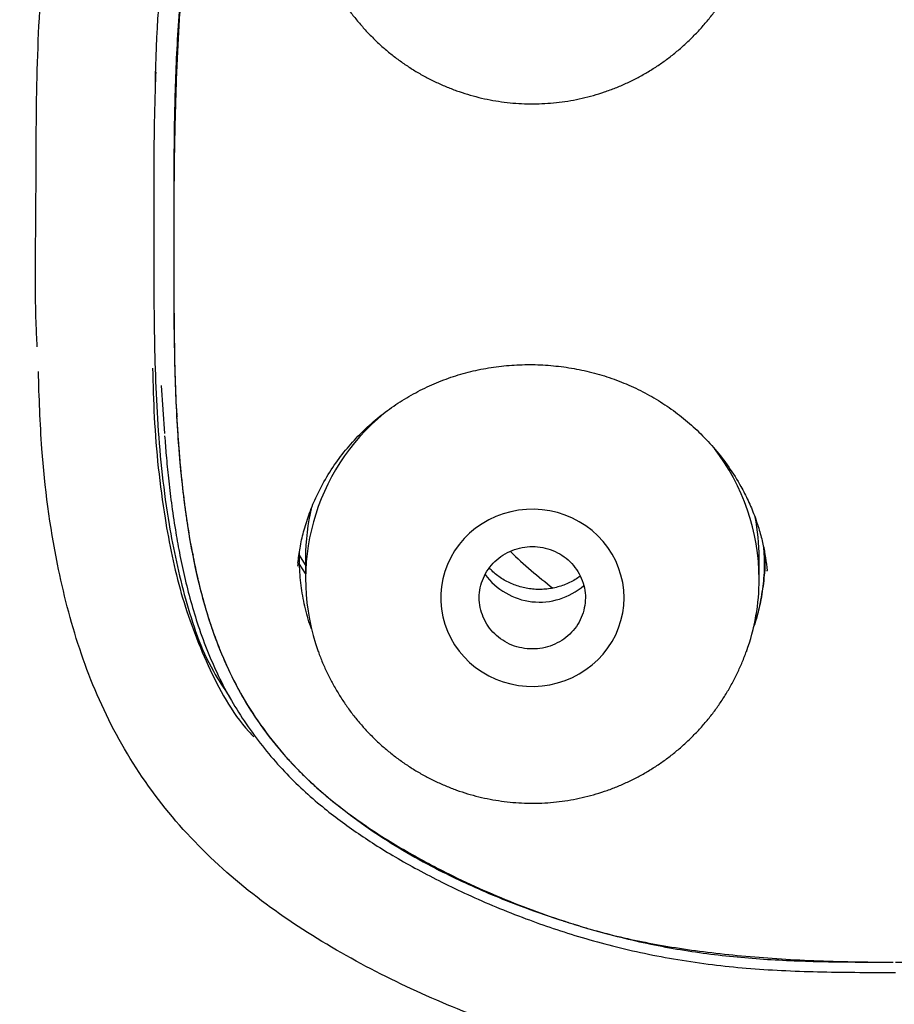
# Model space of a CAD drawing. Header units: millimetres. Extents: x 8 to 1937, y 12 to 2736.
# Tile 68 of 136: x 708 to 726, y 1834 to 1854. Entities that reach past the tile are written whole.
import ezdxf

# ---------------------------------------------------------------- set-up
doc = ezdxf.new("R2010")
doc.units = ezdxf.units.MM

msp = doc.modelspace()

# ---------------------------------------------------------------- linework, layer by layer
at = {"color": 7, "linetype": 'Continuous', "lineweight": 30}
for p, q in [((711.208, 1846.653), (711.275, 1845.662)), ((711.557, 1845.541), (711.568, 1845.448)), ((711.849, 1843.201), (711.868, 1843.14)), ((714.199, 1842.938), (714.069, 1843.141)), ((714.07, 1842.954), (714.075, 1843.208)), ((714.196, 1843.086), (714.196, 1842.645)), ((723.596, 1842.645), (723.596, 1843.086)), ((714.042, 1842.979), (714.033, 1842.913)), ((714.196, 1842.761), (714.07, 1842.954)), ((723.761, 1842.81), (723.76, 1842.83)), ((726.375, 1834.496), (726.396, 1834.496)), ((726.396, 1834.496), (726.418, 1834.496))]:
    msp.add_line(p, q, dxfattribs=at)
at = {"color": 7, "linetype": 'Continuous', "lineweight": 30, "flags": 128}
msp.add_lwpolyline([(720.796, 1842.258), (720.789, 1842.416), (720.768, 1842.573), (720.733, 1842.727), (720.685, 1842.878), (720.623, 1843.024), (720.549, 1843.164), (720.462, 1843.298), (720.363, 1843.424), (720.254, 1843.542), (720.135, 1843.65), (720.006, 1843.748), (719.87, 1843.834), (719.726, 1843.909), (719.576, 1843.972), (719.421, 1844.022), (719.262, 1844.059), (719.1, 1844.083), (718.937, 1844.093), (718.774, 1844.09), (718.611, 1844.073), (718.451, 1844.042), (718.294, 1843.999), (718.141, 1843.942), (717.994, 1843.873), (717.854, 1843.792), (717.721, 1843.7), (717.597, 1843.597), (717.483, 1843.484), (717.379, 1843.362), (717.286, 1843.232), (717.205, 1843.095), (717.137, 1842.951), (717.082, 1842.803), (717.04, 1842.65), (717.012, 1842.495), (716.998, 1842.337), (716.998, 1842.179), (717.012, 1842.022), (717.04, 1841.866), (717.082, 1841.714), (717.137, 1841.565), (717.205, 1841.422), (717.286, 1841.284), (717.379, 1841.154), (717.483, 1841.032), (717.597, 1840.919), (717.721, 1840.816), (717.854, 1840.724), (717.994, 1840.643), (718.141, 1840.574), (718.294, 1840.518), (718.451, 1840.474), (718.611, 1840.444), (718.774, 1840.427), (718.937, 1840.423), (719.1, 1840.434), (719.262, 1840.457), (719.421, 1840.494), (719.576, 1840.544), (719.726, 1840.607), (719.87, 1840.682), (720.006, 1840.769), (720.135, 1840.867), (720.254, 1840.975), (720.363, 1841.092), (720.462, 1841.218), (720.549, 1841.352), (720.623, 1841.493), (720.685, 1841.639), (720.733, 1841.79), (720.768, 1841.944), (720.789, 1842.1), (720.796, 1842.258)], dxfattribs=at)
at = {"color": 7, "linetype": 'Continuous', "lineweight": 30}
for centre, radius, start, end in [((718.642, 1842.646), 4.443, 129.3348, 199.7862), ((719.156, 1842.637), 4.44, 0.105, 37.7263), ((718.588, 1843.086), 4.392, 166.1823, 179.9955), ((719.207, 1843.086), 4.39, 0.0022, 11.1497), ((726.176, 1851.334), 11.213, 226.3792, 232.3388), ((719.044, 1843.559), 1.39, 215.9228, 311.2667), ((719.195, 1842.646), 4.401, 340.0074, 359.9842)]:
    msp.add_arc(centre, radius, start, end, dxfattribs=at)
for points, knots in [([(775.421, 1810.937), (775.882, 1812.165), (776.801, 1814.61), (777.784, 1818.38), (778.559, 1822.161), (779.143, 1825.953), (779.629, 1830.139), (779.984, 1834.718), (780.194, 1839.683), (780.289, 1845.231), (780.279, 1851.36), (780.267, 1858.09), (780.164, 1864.839), (779.844, 1871.617), (779.3, 1877.273), (778.63, 1881.796), (777.965, 1885.193), (777.086, 1888.577), (775.93, 1891.922), (774.513, 1894.999), (772.835, 1897.762), (770.942, 1900.177), (768.732, 1902.323), (766.293, 1904.177), (763.711, 1905.775), (760.59, 1907.378), (756.904, 1908.899), (752.654, 1910.268), (748.338, 1911.351), (743.972, 1912.178), (739.571, 1912.746), (735.16, 1913.071), (730.767, 1913.198), (726.396, 1913.208), (722.026, 1913.196), (717.633, 1913.068), (713.222, 1912.746), (708.821, 1912.179), (704.455, 1911.351), (700.139, 1910.27), (695.89, 1908.899), (692.203, 1907.378), (689.082, 1905.776), (686.5, 1904.179), (684.061, 1902.323), (681.851, 1900.179), (679.957, 1897.763), (678.28, 1894.999), (676.862, 1891.922), (675.707, 1888.578), (674.828, 1885.194), (674.162, 1881.796), (673.492, 1877.273), (672.948, 1871.617), (672.629, 1864.839), (672.526, 1858.09), (672.514, 1851.36), (672.504, 1844.78), (672.627, 1838.327), (672.974, 1832.002), (673.552, 1826.543), (674.271, 1821.958), (675.041, 1818.245), (676.015, 1814.544), (676.918, 1812.143), (677.372, 1810.937)], [0, 0, 0, 0, 0.01422, 0.028301, 0.042283, 0.056188, 0.070046, 0.088148, 0.106186, 0.124159, 0.148558, 0.172923, 0.197399, 0.221993, 0.24671, 0.259145, 0.27167, 0.284302, 0.297067, 0.309991, 0.320883, 0.3319, 0.342924, 0.353811, 0.364567, 0.375221, 0.391058, 0.40678, 0.422432, 0.438055, 0.453668, 0.469227, 0.484683, 0.500001, 0.515318, 0.530774, 0.546334, 0.561944, 0.577571, 0.59322, 0.608942, 0.624779, 0.635434, 0.646191, 0.657076, 0.668103, 0.679114, 0.690014, 0.702933, 0.7157, 0.728331, 0.740856, 0.753291, 0.778008, 0.802602, 0.827078, 0.851444, 0.875842, 0.898728, 0.921719, 0.944802, 0.958463, 0.9722, 0.986034, 1, 1, 1, 1]), ([(774.029, 1811.059), (774.405, 1812.046), (775.156, 1814.02), (776.018, 1817.06), (776.732, 1820.13), (777.303, 1823.225), (777.763, 1826.333), (778.197, 1830.046), (778.546, 1834.365), (778.768, 1839.286), (778.869, 1844.431), (778.874, 1849.796), (778.859, 1855.385), (778.801, 1860.977), (778.629, 1866.574), (778.274, 1872.171), (777.771, 1876.823), (777.206, 1880.529), (776.678, 1883.295), (776.02, 1886.039), (775.205, 1888.748), (774.198, 1891.399), (773.069, 1893.752), (771.852, 1895.795), (770.603, 1897.542), (769.188, 1899.168), (767.444, 1900.816), (765.342, 1902.424), (762.891, 1903.956), (760.154, 1905.378), (757.141, 1906.675), (753.864, 1907.831), (750.525, 1908.797), (747.139, 1909.593), (743.434, 1910.284), (739.408, 1910.813), (735.073, 1911.14), (730.734, 1911.272), (726.397, 1911.286), (722.06, 1911.271), (717.719, 1911.138), (713.384, 1910.813), (709.358, 1910.284), (705.653, 1909.594), (702.268, 1908.798), (698.929, 1907.83), (695.653, 1906.674), (692.639, 1905.379), (689.902, 1903.956), (687.451, 1902.424), (685.35, 1900.815), (683.605, 1899.169), (682.192, 1897.542), (680.942, 1895.795), (679.726, 1893.751), (678.596, 1891.399), (677.589, 1888.748), (676.774, 1886.04), (676.116, 1883.295), (675.588, 1880.529), (675.023, 1876.824), (674.52, 1872.171), (674.165, 1866.575), (673.992, 1860.978), (673.935, 1855.385), (673.92, 1849.796), (673.925, 1844.506), (674.019, 1839.51), (674.223, 1834.813), (674.582, 1830.12), (675.062, 1826.021), (675.612, 1822.517), (676.175, 1819.603), (676.868, 1816.712), (677.697, 1813.849), (678.408, 1811.989), (678.764, 1811.059)], [0, 0, 0, 0, 0.011709, 0.0234, 0.035079, 0.046745, 0.058401, 0.070053, 0.08835, 0.106637, 0.124908, 0.145647, 0.166375, 0.187119, 0.207887, 0.228673, 0.249479, 0.259892, 0.270315, 0.28075, 0.291198, 0.301658, 0.31213, 0.319994, 0.327864, 0.335737, 0.343609, 0.354092, 0.364563, 0.37502, 0.38755, 0.400066, 0.41258, 0.425091, 0.437599, 0.45323, 0.468841, 0.484431, 0.499999, 0.515569, 0.531166, 0.546782, 0.562408, 0.574915, 0.587424, 0.599934, 0.612454, 0.624987, 0.635443, 0.645912, 0.656393, 0.664263, 0.672136, 0.680006, 0.687871, 0.698343, 0.708803, 0.71925, 0.729685, 0.740108, 0.750521, 0.771326, 0.792113, 0.81288, 0.833624, 0.854353, 0.875091, 0.892532, 0.909986, 0.927451, 0.944927, 0.955919, 0.966921, 0.977933, 0.988958, 1, 1, 1, 1]), ([(708.638, 1847.459), (708.632, 1847.57), (708.584, 1848.504), (708.62, 1850.263), (708.61, 1852.726), (708.71, 1855.174), (708.981, 1857.386), (709.445, 1859.339), (710.108, 1861.013), (711.07, 1862.538), (712.32, 1863.855), (713.804, 1864.927), (715.439, 1865.79), (717.162, 1866.496), (719.149, 1867.107), (721.393, 1867.568), (723.89, 1867.787), (725.559, 1867.79), (726.396, 1867.792)], [0, 0, 0, 0, 0.01052, 0.088381, 0.166279, 0.243563, 0.319986, 0.376589, 0.432743, 0.488748, 0.544487, 0.600615, 0.657286, 0.714373, 0.771356, 0.847573, 0.92351, 1, 1, 1, 1]), ([(726.396, 1867.792), (727.236, 1867.79), (728.904, 1867.787), (731.396, 1867.569), (733.634, 1867.11), (735.615, 1866.499), (737.34, 1865.798), (738.972, 1864.934), (740.462, 1863.867), (741.709, 1862.55), (742.677, 1861.029), (743.343, 1859.354), (743.811, 1857.399), (744.077, 1855.187), (744.183, 1852.745), (744.172, 1850.285), (744.209, 1848.617), (744.168, 1847.772), (744.167, 1847.75)], [0, 0, 0, 0, 0.077399, 0.153758, 0.230269, 0.287944, 0.34528, 0.402582, 0.459225, 0.515457, 0.571924, 0.628596, 0.68602, 0.763045, 0.840834, 0.91929, 0.99786, 1, 1, 1, 1]), ([(726.396, 1865.042), (725.671, 1865.042), (724.221, 1865.043), (722.05, 1864.888), (720.089, 1864.531), (718.35, 1864.043), (716.834, 1863.467), (715.38, 1862.76), (714.041, 1861.858), (712.926, 1860.696), (712.131, 1859.306), (711.626, 1857.795), (711.24, 1855.713), (711.092, 1854.059), (711.081, 1852.937), (711.08, 1852.869)], [0, 0, 0, 0, 0.094475, 0.188855, 0.283273, 0.354105, 0.424916, 0.495812, 0.566482, 0.637153, 0.707827, 0.778449, 0.849382, 0.990963, 1, 1, 1, 1]), ([(726.396, 1864.544), (725.863, 1864.544), (724.797, 1864.543), (723.202, 1864.485), (721.622, 1864.311), (720.066, 1864.008), (718.539, 1863.581), (717.217, 1863.088), (716.099, 1862.57), (715.183, 1862.049), (714.401, 1861.486), (713.766, 1860.887), (713.268, 1860.282), (712.845, 1859.628), (712.463, 1858.855), (712.149, 1857.961), (711.906, 1856.958), (711.709, 1855.77), (711.565, 1854.403), (711.488, 1852.862), (711.465, 1851.322), (711.468, 1849.783), (711.464, 1848.245), (711.486, 1846.71), (711.568, 1845.181), (711.724, 1843.828), (711.948, 1842.655), (712.224, 1841.664), (712.574, 1840.784), (712.986, 1840.026), (713.429, 1839.383), (713.937, 1838.786), (714.568, 1838.182), (715.333, 1837.593), (716.225, 1837.029), (717.312, 1836.448), (718.603, 1835.876), (720.008, 1835.398), (721.342, 1835.068), (722.59, 1834.862), (723.847, 1834.751), (725.11, 1834.711), (725.953, 1834.71), (726.375, 1834.709)], [0, 0, 0, 0, 0.031483, 0.062905, 0.094108, 0.125242, 0.156573, 0.187984, 0.208932, 0.229883, 0.250811, 0.266518, 0.282218, 0.297899, 0.313518, 0.334286, 0.355137, 0.37604, 0.407286, 0.438466, 0.469647, 0.500843, 0.532075, 0.563303, 0.594446, 0.6255, 0.646307, 0.667183, 0.687984, 0.703582, 0.71922, 0.734868, 0.750492, 0.771319, 0.792212, 0.813107, 0.844361, 0.875692, 0.90068, 0.925483, 0.950254, 0.975094, 1, 1, 1, 1]), ([(726.396, 1864.544), (726.109, 1864.542), (725.548, 1864.54), (724.726, 1864.52), (723.942, 1864.487), (723.197, 1864.439), (722.469, 1864.376), (721.761, 1864.295), (721.1, 1864.197), (720.664, 1864.117), (720.436, 1864.069), (720.376, 1864.057), (720.316, 1864.044), (720.256, 1864.03), (720.197, 1864.017), (720.138, 1864.003), (719.858, 1863.938), (719.368, 1863.813), (718.681, 1863.615), (718.027, 1863.4), (717.405, 1863.169), (716.828, 1862.926), (716.294, 1862.674), (715.802, 1862.413), (715.428, 1862.191), (715.161, 1862.019), (714.991, 1861.904), (714.825, 1861.787), (714.664, 1861.668), (714.507, 1861.546), (714.271, 1861.355), (713.967, 1861.081), (713.613, 1860.708), (713.359, 1860.39), (713.184, 1860.146), (713.076, 1859.985), (712.972, 1859.82), (712.872, 1859.651), (712.777, 1859.478), (712.686, 1859.301), (712.599, 1859.12), (712.475, 1858.843), (712.323, 1858.453), (712.157, 1857.937), (712.01, 1857.38), (711.881, 1856.783), (711.8, 1856.31), (711.753, 1855.997), (711.734, 1855.862), (711.719, 1855.75), (711.706, 1855.639), (711.692, 1855.526), (711.679, 1855.409), (711.667, 1855.29), (711.645, 1855.075), (711.617, 1854.757), (711.583, 1854.305), (711.553, 1853.8), (711.527, 1853.24), (711.505, 1852.643), (711.491, 1852.118), (711.482, 1851.673), (711.476, 1851.317), (711.472, 1850.951), (711.469, 1850.575), (711.467, 1850.189), (711.467, 1849.753), (711.467, 1849.283), (711.468, 1848.795), (711.47, 1848.349), (711.473, 1847.944), (711.477, 1847.615), (711.481, 1847.355), (711.484, 1847.156), (711.488, 1846.974), (711.493, 1846.789), (711.501, 1846.572), (711.518, 1846.143), (711.553, 1845.534), (711.601, 1844.97), (711.638, 1844.625), (711.653, 1844.485), (711.67, 1844.346), (711.687, 1844.209), (711.705, 1844.074), (711.723, 1843.94), (711.743, 1843.809), (711.789, 1843.513), (711.869, 1843.063), (712.003, 1842.471), (712.129, 1842.02), (712.232, 1841.698), (712.303, 1841.494), (712.377, 1841.294), (712.454, 1841.1), (712.535, 1840.912), (712.664, 1840.631), (712.853, 1840.264), (713.122, 1839.822), (713.371, 1839.471), (713.585, 1839.2), (713.753, 1839.002), (713.929, 1838.809), (714.112, 1838.621), (714.302, 1838.438), (714.612, 1838.16), (715.058, 1837.799), (715.657, 1837.372), (716.298, 1836.972), (716.919, 1836.633), (717.512, 1836.345), (718.068, 1836.1), (718.712, 1835.845), (719.21, 1835.671), (719.55, 1835.56), (719.658, 1835.526), (719.767, 1835.492), (719.876, 1835.459), (719.986, 1835.426), (720.242, 1835.351), (720.655, 1835.241), (721.244, 1835.114), (721.871, 1835.004), (722.537, 1834.912), (723.237, 1834.837), (723.972, 1834.779), (724.739, 1834.739), (725.545, 1834.714), (726.094, 1834.711), (726.375, 1834.709)], [0, 0, 0, 0, 0.0169255, 0.0330969, 0.04852, 0.0632017, 0.0771504, 0.0916587, 0.1053071, 0.1166215, 0.1178515, 0.1190736, 0.1202877, 0.1214938, 0.1226921, 0.1238824, 0.1250649, 0.1396995, 0.1538118, 0.16742, 0.180545, 0.1932096, 0.2046374, 0.2157096, 0.2264518, 0.230588, 0.2346793, 0.2387276, 0.2427347, 0.2467027, 0.2506336, 0.2609548, 0.2712415, 0.2815593, 0.2854507, 0.2893591, 0.2932877, 0.2972399, 0.3012189, 0.3052277, 0.3092695, 0.3133473, 0.3236369, 0.3345744, 0.3461932, 0.3585213, 0.371582, 0.3753049, 0.3776825, 0.3798804, 0.3821348, 0.3844458, 0.3868135, 0.3892379, 0.3917193, 0.3998889, 0.408623, 0.4192357, 0.4305819, 0.4426632, 0.4554813, 0.46249, 0.4697013, 0.4771155, 0.4847326, 0.4925528, 0.5005762, 0.5112927, 0.5211821, 0.530244, 0.5384783, 0.5458849, 0.5502858, 0.5543318, 0.5580226, 0.5613583, 0.5656376, 0.5712643, 0.5875301, 0.6028821, 0.6057914, 0.6086659, 0.6115059, 0.6143113, 0.6170823, 0.6198191, 0.6225218, 0.6251905, 0.6380812, 0.6503757, 0.6621, 0.666557, 0.6709327, 0.6752293, 0.6794491, 0.6835946, 0.6876683, 0.6981302, 0.7085074, 0.7188498, 0.7240246, 0.7292096, 0.7344112, 0.7396355, 0.7448886, 0.7501766, 0.7644585, 0.7790249, 0.793935, 0.8092435, 0.8209645, 0.8329549, 0.8452328, 0.8619071, 0.8641319, 0.8663664, 0.8686108, 0.8708651, 0.8731293, 0.8754036, 0.8865735, 0.8984052, 0.9109208, 0.9241389, 0.9380751, 0.9524739, 0.9675886, 0.983428, 1, 1, 1, 1]), ([(726.418, 1834.709), (726.84, 1834.71), (727.683, 1834.711), (728.946, 1834.751), (730.203, 1834.862), (731.45, 1835.068), (732.785, 1835.398), (734.189, 1835.876), (735.48, 1836.448), (736.568, 1837.029), (737.459, 1837.593), (738.225, 1838.182), (738.856, 1838.786), (739.364, 1839.383), (739.807, 1840.026), (740.219, 1840.784), (740.568, 1841.664), (740.845, 1842.655), (741.069, 1843.828), (741.225, 1845.181), (741.307, 1846.71), (741.328, 1848.245), (741.325, 1849.844), (741.328, 1851.507), (741.295, 1853.232), (741.199, 1854.721), (741.051, 1855.97), (740.883, 1856.978), (740.64, 1857.971), (740.328, 1858.858), (739.947, 1859.628), (739.524, 1860.282), (739.027, 1860.887), (738.392, 1861.486), (737.609, 1862.049), (736.693, 1862.57), (735.576, 1863.088), (734.254, 1863.581), (732.727, 1864.008), (731.17, 1864.311), (729.591, 1864.485), (727.996, 1864.543), (726.93, 1864.544), (726.396, 1864.544)], [0, 0, 0, 0, 0.024906, 0.049746, 0.074517, 0.09932, 0.124308, 0.155638, 0.186893, 0.207788, 0.228681, 0.249507, 0.265131, 0.28078, 0.296418, 0.312016, 0.332817, 0.353692, 0.374499, 0.405554, 0.436697, 0.467924, 0.499157, 0.534095, 0.569015, 0.603947, 0.624587, 0.645281, 0.665923, 0.686483, 0.702101, 0.717782, 0.733483, 0.74919, 0.770118, 0.791068, 0.812016, 0.843428, 0.874758, 0.905892, 0.937096, 0.968517, 1, 1, 1, 1]), ([(726.418, 1834.709), (726.703, 1834.711), (727.26, 1834.714), (728.076, 1834.74), (728.854, 1834.781), (729.592, 1834.84), (730.314, 1834.918), (731.015, 1835.018), (731.669, 1835.137), (732.102, 1835.236), (732.334, 1835.294), (732.403, 1835.312), (732.472, 1835.331), (732.541, 1835.349), (732.608, 1835.368), (732.935, 1835.462), (733.509, 1835.641), (734.31, 1835.93), (735.072, 1836.246), (735.678, 1836.535), (736.142, 1836.78), (736.477, 1836.969), (736.803, 1837.165), (737.118, 1837.368), (737.424, 1837.577), (737.719, 1837.794), (738.004, 1838.018), (738.324, 1838.285), (738.671, 1838.605), (739.031, 1838.986), (739.306, 1839.32), (739.511, 1839.598), (739.657, 1839.811), (739.796, 1840.029), (739.927, 1840.252), (740.051, 1840.48), (740.206, 1840.79), (740.382, 1841.196), (740.568, 1841.707), (740.692, 1842.118), (740.77, 1842.413), (740.813, 1842.583), (740.853, 1842.756), (740.892, 1842.932), (740.929, 1843.111), (740.964, 1843.293), (740.997, 1843.478), (741.045, 1843.771), (741.105, 1844.183), (741.167, 1844.72), (741.225, 1845.348), (741.256, 1845.825), (741.273, 1846.14), (741.277, 1846.221), (741.281, 1846.301), (741.284, 1846.382), (741.288, 1846.464), (741.291, 1846.546), (741.294, 1846.628), (741.299, 1846.775), (741.305, 1847.002), (741.312, 1847.328), (741.317, 1847.704), (741.32, 1848.07), (741.323, 1848.415), (741.324, 1848.729), (741.325, 1849.063), (741.326, 1849.418), (741.326, 1849.876), (741.325, 1850.417), (741.322, 1851.021), (741.317, 1851.583), (741.31, 1852.104), (741.3, 1852.583), (741.288, 1853.02), (741.275, 1853.359), (741.264, 1853.612), (741.253, 1853.814), (741.24, 1854.036), (741.223, 1854.282), (741.203, 1854.532), (741.184, 1854.757), (741.165, 1854.954), (741.148, 1855.123), (741.13, 1855.29), (741.111, 1855.456), (741.091, 1855.619), (741.07, 1855.78), (741.025, 1856.102), (740.951, 1856.573), (740.829, 1857.179), (740.718, 1857.628), (740.632, 1857.935), (740.578, 1858.112), (740.522, 1858.284), (740.465, 1858.452), (740.405, 1858.615), (740.343, 1858.774), (740.231, 1859.043), (740.057, 1859.413), (739.797, 1859.87), (739.561, 1860.219), (739.367, 1860.473), (739.227, 1860.643), (739.082, 1860.809), (738.931, 1860.969), (738.774, 1861.124), (738.612, 1861.274), (738.363, 1861.487), (738.016, 1861.757), (737.557, 1862.073), (737.065, 1862.372), (736.54, 1862.654), (735.996, 1862.912), (735.434, 1863.15), (734.856, 1863.367), (734.322, 1863.547), (733.838, 1863.694), (733.524, 1863.783), (733.315, 1863.838), (733.217, 1863.864), (733.118, 1863.89), (733.019, 1863.915), (732.918, 1863.94), (732.817, 1863.965), (732.566, 1864.025), (732.151, 1864.115), (731.558, 1864.219), (730.926, 1864.308), (730.255, 1864.383), (729.55, 1864.443), (728.811, 1864.489), (728.039, 1864.521), (727.23, 1864.54), (726.678, 1864.543), (726.396, 1864.544)], [0, 0, 0, 0, 0.016812, 0.032868, 0.048174, 0.062742, 0.076581, 0.090979, 0.104532, 0.115781, 0.117208, 0.118625, 0.120032, 0.121428, 0.122813, 0.124189, 0.141527, 0.158301, 0.174547, 0.190308, 0.19802, 0.205629, 0.21314, 0.220561, 0.227897, 0.235157, 0.242348, 0.249477, 0.26002, 0.270448, 0.28081, 0.285983, 0.291159, 0.296343, 0.301543, 0.306764, 0.312012, 0.322517, 0.333517, 0.345049, 0.348553, 0.352107, 0.355712, 0.359368, 0.363076, 0.366837, 0.37065, 0.374517, 0.384991, 0.395981, 0.407494, 0.423498, 0.42512, 0.426751, 0.428391, 0.430039, 0.431697, 0.433364, 0.43504, 0.436724, 0.442315, 0.448933, 0.456578, 0.46525, 0.471226, 0.477607, 0.484394, 0.491586, 0.499183, 0.512271, 0.52451, 0.5359, 0.546442, 0.556137, 0.564984, 0.572986, 0.576765, 0.580322, 0.585256, 0.590262, 0.595313, 0.600458, 0.60393, 0.607365, 0.610763, 0.614124, 0.617448, 0.620736, 0.623987, 0.637176, 0.649642, 0.661405, 0.665213, 0.668946, 0.672604, 0.676188, 0.679701, 0.683143, 0.686516, 0.697307, 0.707881, 0.718298, 0.722731, 0.727152, 0.731566, 0.735978, 0.740394, 0.744818, 0.749256, 0.760055, 0.771159, 0.782605, 0.794429, 0.806662, 0.818475, 0.83069, 0.843327, 0.851907, 0.860683, 0.86268, 0.864687, 0.866705, 0.868733, 0.870771, 0.872819, 0.874878, 0.886061, 0.897929, 0.910497, 0.923779, 0.937786, 0.952258, 0.967447, 0.983359, 1, 1, 1, 1]), ([(714.463, 1855.631), (714.469, 1855.612), (714.502, 1855.515), (714.573, 1855.346), (714.676, 1855.124), (714.791, 1854.908), (714.916, 1854.698), (715.052, 1854.495), (715.197, 1854.3), (715.352, 1854.112), (715.517, 1853.933), (715.689, 1853.763), (715.87, 1853.601), (716.059, 1853.45), (716.255, 1853.308), (716.458, 1853.177), (716.666, 1853.057), (716.881, 1852.947), (717.101, 1852.849), (717.325, 1852.762), (717.553, 1852.687), (717.785, 1852.624), (718.019, 1852.572), (718.256, 1852.533), (718.495, 1852.506), (718.734, 1852.492), (718.975, 1852.49), (719.215, 1852.5), (719.454, 1852.523), (719.692, 1852.558), (719.929, 1852.605), (720.162, 1852.664), (720.393, 1852.736), (720.62, 1852.82), (720.843, 1852.915), (721.06, 1853.022), (721.273, 1853.14), (721.479, 1853.269), (721.678, 1853.408), (721.871, 1853.559), (722.056, 1853.719), (722.232, 1853.888), (722.4, 1854.067), (722.559, 1854.254), (722.708, 1854.449), (722.847, 1854.652), (722.975, 1854.862), (723.093, 1855.078), (723.199, 1855.301), (723.278, 1855.485), (723.318, 1855.597), (723.33, 1855.631)], [0, 0, 0, 0, 0.005236, 0.026479, 0.047692, 0.068874, 0.090024, 0.11114, 0.132222, 0.153268, 0.17428, 0.195255, 0.216195, 0.237101, 0.257974, 0.278814, 0.299624, 0.320406, 0.341163, 0.361898, 0.382614, 0.403315, 0.424005, 0.444689, 0.465371, 0.486055, 0.506747, 0.527451, 0.548171, 0.56891, 0.589672, 0.610461, 0.631281, 0.652134, 0.673022, 0.693948, 0.714912, 0.735915, 0.756958, 0.778039, 0.799158, 0.820315, 0.841506, 0.862731, 0.883986, 0.90527, 0.92658, 0.947913, 0.969266, 0.990635, 1, 1, 1, 1]), ([(711.092, 1853.156), (711.078, 1852.704), (711.045, 1851.638), (711.057, 1849.887), (711.048, 1847.9), (711.113, 1845.837), (711.308, 1843.935), (711.686, 1842.225), (712.089, 1841.003), (712.507, 1840.381), (712.624, 1840.206)], [0, 0, 0, 0, 0.102737, 0.242547, 0.398178, 0.554697, 0.712032, 0.831751, 0.95279, 1, 1, 1, 1]), ([(726.385, 1832.264), (725.554, 1832.266), (723.892, 1832.271), (721.407, 1832.523), (719.182, 1833.056), (717.23, 1833.758), (715.538, 1834.544), (713.927, 1835.481), (712.447, 1836.608), (711.174, 1837.955), (710.176, 1839.502), (709.474, 1841.189), (708.98, 1843.146), (708.722, 1845.076), (708.678, 1846.414), (708.661, 1846.949)], [0, 0, 0, 0, 0.093747, 0.187453, 0.281175, 0.351466, 0.421772, 0.492227, 0.562594, 0.632903, 0.703216, 0.773477, 0.843836, 0.937587, 1, 1, 1, 1]), ([(711.027, 1847.017), (711.036, 1846.677), (711.063, 1845.636), (711.232, 1844.072), (711.581, 1842.339), (712.146, 1840.846), (712.685, 1839.844), (713.09, 1839.415), (713.124, 1839.379)], [0, 0, 0, 0, 0.126935, 0.388458, 0.586185, 0.783454, 0.98175, 1, 1, 1, 1]), ([(714.038, 1842.978), (714.052, 1843.082), (714.08, 1843.296), (714.154, 1843.63), (714.261, 1843.978), (714.403, 1844.327), (714.587, 1844.689), (714.816, 1845.051), (715.092, 1845.403), (715.393, 1845.722), (715.717, 1846.009), (716.063, 1846.264), (716.428, 1846.487), (716.811, 1846.677), (717.208, 1846.832), (717.619, 1846.952), (718.04, 1847.035), (718.469, 1847.083), (718.901, 1847.095), (719.333, 1847.071), (719.761, 1847.013), (720.183, 1846.919), (720.595, 1846.791), (720.993, 1846.628), (721.374, 1846.431), (721.735, 1846.202), (722.075, 1845.944), (722.394, 1845.654), (722.695, 1845.33), (722.975, 1844.966), (723.198, 1844.609), (723.371, 1844.271), (723.499, 1843.969), (723.601, 1843.666), (723.677, 1843.372), (723.73, 1843.092), (723.752, 1842.91), (723.762, 1842.821)], [0, 0, 0, 0, 0.023547, 0.048662, 0.075396, 0.103063, 0.130277, 0.163413, 0.195563, 0.226776, 0.257554, 0.288095, 0.318402, 0.348484, 0.378422, 0.408378, 0.438373, 0.46841, 0.498479, 0.528563, 0.558639, 0.588689, 0.618703, 0.648682, 0.678633, 0.708558, 0.738481, 0.768541, 0.799758, 0.832368, 0.86639, 0.88988, 0.913873, 0.937096, 0.95918, 0.98014, 1, 1, 1, 1]), ([(744.132, 1846.943), (744.114, 1846.41), (744.068, 1845.043), (743.806, 1843.087), (743.292, 1841.108), (742.702, 1839.718), (742.078, 1838.672), (741.54, 1837.931), (740.93, 1837.228), (740.265, 1836.587), (739.548, 1836.002), (738.794, 1835.468), (738.009, 1834.982), (736.927, 1834.389), (735.52, 1833.741), (733.571, 1833.044), (731.342, 1832.516), (728.862, 1832.269), (727.206, 1832.266), (726.385, 1832.264)], [0, 0, 0, 0, 0.062165, 0.159416, 0.229282, 0.299555, 0.333323, 0.369568, 0.40456, 0.439778, 0.47488, 0.5099, 0.54462, 0.579563, 0.649772, 0.719688, 0.813199, 0.907451, 1, 1, 1, 1]), ([(711.522, 1846.141), (711.523, 1846.126), (711.526, 1846.084), (711.532, 1846.043), (711.536, 1846.017)], [0, 0, 0, 0, 0.363332, 1, 1, 1, 1]), ([(711.278, 1845.614), (711.288, 1845.479), (711.31, 1845.187), (711.355, 1844.724), (711.417, 1844.209), (711.492, 1843.695), (711.582, 1843.186), (711.687, 1842.691), (711.815, 1842.183), (711.977, 1841.654), (712.174, 1841.118), (712.413, 1840.581), (712.689, 1840.069), (713, 1839.586), (713.34, 1839.132), (713.705, 1838.71), (714.09, 1838.321), (714.48, 1837.979), (714.865, 1837.675), (715.243, 1837.403), (715.639, 1837.14), (716.065, 1836.88), (716.529, 1836.619), (717.031, 1836.359), (717.57, 1836.101), (718.15, 1835.847), (718.741, 1835.614), (719.337, 1835.402), (719.936, 1835.213), (720.566, 1835.039), (721.226, 1834.886), (721.916, 1834.757), (722.62, 1834.655), (723.337, 1834.581), (724.065, 1834.534), (724.815, 1834.508), (725.588, 1834.497), (726.11, 1834.497), (726.375, 1834.496)], [0, 0, 0, 0, 0.019392, 0.042043, 0.066906, 0.094002, 0.116961, 0.141455, 0.167103, 0.192578, 0.221125, 0.249241, 0.276991, 0.304363, 0.331294, 0.357724, 0.383595, 0.408866, 0.431052, 0.452837, 0.474631, 0.498027, 0.523167, 0.549508, 0.577478, 0.607142, 0.638535, 0.666568, 0.695925, 0.726532, 0.758188, 0.790926, 0.824788, 0.85779, 0.891819, 0.92687, 0.962939, 1, 1, 1, 1]), ([(718.786, 1841.201), (718.858, 1841.198), (719.002, 1841.192), (719.215, 1841.236), (719.416, 1841.315), (719.596, 1841.431), (719.75, 1841.578), (719.87, 1841.753), (719.953, 1841.946), (719.997, 1842.151), (719.998, 1842.36), (719.954, 1842.565), (719.872, 1842.76), (719.753, 1842.934), (719.601, 1843.082), (719.419, 1843.198), (719.219, 1843.279), (719.007, 1843.321), (718.791, 1843.322), (718.578, 1843.28), (718.377, 1843.201), (718.197, 1843.086), (718.043, 1842.939), (717.923, 1842.764), (717.839, 1842.571), (717.795, 1842.366), (717.794, 1842.157), (717.838, 1841.951), (717.919, 1841.757), (718.039, 1841.583), (718.191, 1841.434), (718.373, 1841.318), (718.573, 1841.235), (718.715, 1841.213), (718.786, 1841.201)], [0, 0, 0, 0, 0.031061, 0.062447, 0.093909, 0.124931, 0.156104, 0.187403, 0.218802, 0.249925, 0.280979, 0.312416, 0.343806, 0.374919, 0.405988, 0.437349, 0.468823, 0.499849, 0.531031, 0.562322, 0.593726, 0.62485, 0.655913, 0.687348, 0.71874, 0.749861, 0.780929, 0.812298, 0.843778, 0.874801, 0.905991, 0.937278, 0.968796, 1, 1, 1, 1]), ([(723.687, 1843.304), (723.693, 1843.205), (723.71, 1842.955), (723.685, 1842.552), (723.61, 1842.105), (723.538, 1841.8), (723.479, 1841.649), (723.475, 1841.639)], [0, 0, 0, 0, 0.175576, 0.445991, 0.713792, 0.981802, 1, 1, 1, 1]), ([(714.07, 1842.954), (714.069, 1843.013), (714.067, 1843.084), (714.069, 1843.156), (714.07, 1843.169)], [0, 0, 0, 0, 0.818926, 1, 1, 1, 1]), ([(723.711, 1843.173), (723.713, 1843.151), (723.723, 1842.983), (723.7, 1842.663), (723.643, 1842.252), (723.566, 1841.914), (723.504, 1841.73), (723.48, 1841.657)], [0, 0, 0, 0, 0.042908, 0.328113, 0.623277, 0.850837, 1, 1, 1, 1]), ([(714.32, 1841.613), (714.315, 1841.628), (714.254, 1841.78), (714.179, 1842.081), (714.095, 1842.514), (714.079, 1842.807), (714.07, 1842.954)], [0, 0, 0, 0, 0.034543, 0.356706, 0.677545, 1, 1, 1, 1]), ([(719.888, 1842.703), (719.854, 1842.68), (719.784, 1842.632), (719.67, 1842.571), (719.55, 1842.52), (719.424, 1842.48), (719.296, 1842.451), (719.165, 1842.434), (719.033, 1842.429), (718.902, 1842.436), (718.771, 1842.455), (718.643, 1842.485), (718.519, 1842.526), (718.399, 1842.579), (718.285, 1842.641), (718.178, 1842.714), (718.084, 1842.791), (718.03, 1842.847), (718.005, 1842.872)], [0, 0, 0, 0, 0.060972, 0.124563, 0.188069, 0.2515, 0.314871, 0.378196, 0.441488, 0.504761, 0.568028, 0.631301, 0.694595, 0.757925, 0.821307, 0.884754, 0.948283, 1, 1, 1, 1]), ([(714.463, 1841.142), (714.469, 1841.123), (714.502, 1841.026), (714.573, 1840.857), (714.676, 1840.635), (714.791, 1840.419), (714.916, 1840.209), (715.052, 1840.006), (715.197, 1839.811), (715.352, 1839.623), (715.517, 1839.444), (715.689, 1839.274), (715.87, 1839.113), (716.059, 1838.961), (716.255, 1838.82), (716.458, 1838.688), (716.666, 1838.568), (716.881, 1838.458), (717.101, 1838.36), (717.325, 1838.273), (717.553, 1838.198), (717.785, 1838.135), (718.019, 1838.084), (718.256, 1838.044), (718.495, 1838.018), (718.734, 1838.003), (718.975, 1838.001), (719.215, 1838.011), (719.454, 1838.034), (719.692, 1838.069), (719.929, 1838.116), (720.162, 1838.176), (720.393, 1838.247), (720.62, 1838.331), (720.843, 1838.426), (721.06, 1838.533), (721.273, 1838.651), (721.479, 1838.78), (721.678, 1838.92), (721.871, 1839.07), (722.056, 1839.23), (722.232, 1839.399), (722.4, 1839.578), (722.559, 1839.765), (722.708, 1839.96), (722.847, 1840.163), (722.975, 1840.373), (723.093, 1840.589), (723.199, 1840.812), (723.278, 1840.996), (723.318, 1841.108), (723.33, 1841.142)], [0, 0, 0, 0, 0.005236, 0.026479, 0.047692, 0.068874, 0.090024, 0.11114, 0.132222, 0.153268, 0.17428, 0.195255, 0.216195, 0.237101, 0.257974, 0.278814, 0.299624, 0.320406, 0.341163, 0.361898, 0.382614, 0.403315, 0.424005, 0.444689, 0.465371, 0.486055, 0.506747, 0.527451, 0.548171, 0.56891, 0.589672, 0.610461, 0.631281, 0.652134, 0.673022, 0.693948, 0.714912, 0.735915, 0.756958, 0.778039, 0.799158, 0.820315, 0.841506, 0.862731, 0.883986, 0.90527, 0.92658, 0.947913, 0.969266, 0.990635, 1, 1, 1, 1])]:
    msp.add_open_spline(points, degree=3, knots=knots, dxfattribs=at)

doc.saveas('drawing.dxf')
